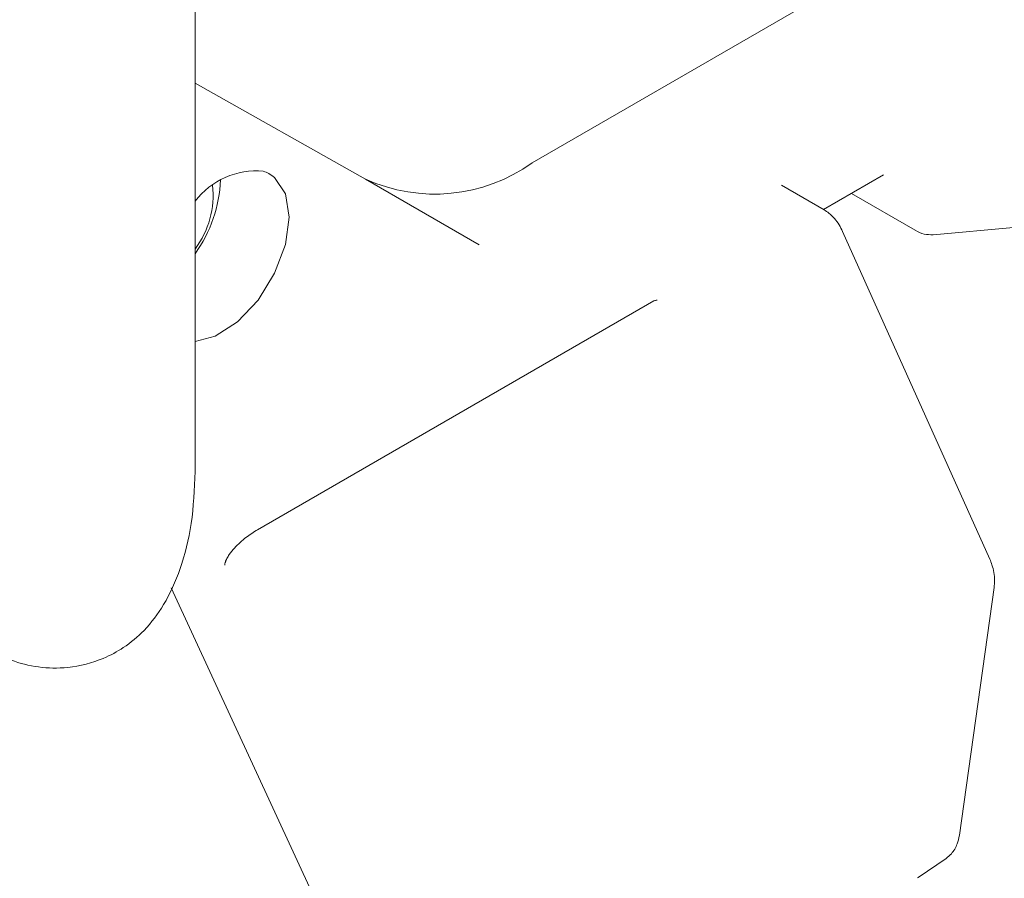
# Model space of a CAD drawing. Header units: millimetres. Extents: x 63 to 559, y 25 to 389.
# Tile 27 of 88: x 120.31 to 129.2, y 279.51 to 287.26. Entities that reach past the tile are written whole.
import ezdxf

# ---------------------------------------------------------------- set-up
doc = ezdxf.new("R2010")
doc.units = ezdxf.units.MM

msp = doc.modelspace()

# ---------------------------------------------------------------- linework, layer by layer
at = {"color": 7, "linetype": 'Continuous', "lineweight": 15}
for p, q in [((121.8975, 283.1639), (121.8975, 298.7096)), ((129.2685, 288.4647), (124.9375, 285.9645)), ((123.4353, 285.8173), (121.8975, 286.6839)), ((127.5669, 285.5431), (128.1088, 285.8559)), ((123.4353, 285.8173), (124.4594, 285.2261)), ((127.5711, 285.5407), (127.1872, 285.7623)), ((127.8177, 285.6878), (128.3932, 285.3556)), ((129.0666, 282.3895), (127.7385, 285.3464)), ((128.5552, 285.3156), (129.2797, 285.3804)), ((122.4602, 282.6551), (126.0354, 284.719)), ((123.265, 278.7047), (121.6826, 282.1302)), ((128.7923, 279.898), (129.1061, 282.1339)), ((128.42, 279.5167), (128.6729, 279.6897)), ((128.6729, 279.6897), (128.668, 279.6867)), ((128.42, 279.5167), (128.4151, 279.5137))]:
    msp.add_line(p, q, dxfattribs=at)
at = {"color": 7, "linetype": 'Continuous', "lineweight": 15, "flags": 128}
msp.add_lwpolyline([(121.8975, 284.3527), (122.0797, 284.4006), (122.2802, 284.5302), (122.4655, 284.7266), (122.615, 284.9678), (122.7119, 285.2268), (122.7455, 285.4749), (122.712, 285.6842), (122.6151, 285.8314)], dxfattribs=at)
at = {"color": 7, "linetype": 'Continuous', "lineweight": 15}
for centre, radius, start, end in [((124.0592, 287.1896), 1.5074, 245.55258, 305.63912), ((122.4498, 285.198), 0.694, 84.8169, 142.73269), ((120.889, 285.8636), 1.2389, 324.49793, 357.59393), ((121.2505, 285.6719), 0.8088, 323.13095, 6.40728)]:
    msp.add_arc(centre, radius, start, end, dxfattribs=at)
msp.add_ellipse((122.3977, 282.5592), major_axis=(0.2269, 0.24), ratio=0.21786, start_param=2.564132, end_param=2.915064, dxfattribs=at)
for points, knots in [([(122.6151, 285.8314), (122.5978, 285.8449), (122.5662, 285.8695), (122.5292, 285.8831), (122.5125, 285.8892)], [0, 0, 0, 0, 0.549492, 1, 1, 1, 1]), ([(127.7385, 285.3464), (127.7287, 285.3661), (127.6972, 285.429), (127.6386, 285.497), (127.586, 285.531), (127.5711, 285.5407)], [0, 0, 0, 0, 0.244852, 0.784847, 1, 1, 1, 1]), ([(128.3932, 285.3556), (128.4203, 285.342), (128.4723, 285.3161), (128.5284, 285.3158), (128.5552, 285.3156)], [0, 0, 0, 0, 0.521314, 1, 1, 1, 1]), ([(126.0358, 284.7187), (126.0472, 284.722), (126.0634, 284.7267), (126.0643, 284.7261), (126.0645, 284.7259)], [0, 0, 0, 0, 0.703124, 1, 1, 1, 1]), ([(119.3943, 282.2057), (119.469, 282.1034), (119.6114, 281.9082), (119.8934, 281.6514), (120.1637, 281.4892), (120.4772, 281.4081), (120.7703, 281.4011), (121.0456, 281.4731), (121.2708, 281.5962), (121.4538, 281.7511), (121.6291, 281.9834), (121.7741, 282.3017), (121.8768, 282.7053), (121.8906, 283.0204), (121.8975, 283.1797)], [0, 0, 0, 0, 0.087957, 0.167902, 0.291484, 0.35849, 0.422695, 0.502932, 0.556669, 0.624817, 0.706195, 0.798989, 0.898375, 1, 1, 1, 1]), ([(122.1697, 282.3582), (122.1698, 282.3589), (122.1701, 282.3608), (122.172, 282.3678), (122.1766, 282.3802), (122.1872, 282.4021), (122.2118, 282.4414), (122.2682, 282.5099), (122.3556, 282.5889), (122.4256, 282.6332), (122.4602, 282.6551)], [0, 0, 0, 0, 0.008997, 0.028953, 0.05573, 0.099693, 0.181946, 0.347382, 0.677253, 1, 1, 1, 1]), ([(129.1061, 282.1339), (129.108, 282.1554), (129.114, 282.222), (129.0985, 282.3115), (129.0735, 282.3726), (129.0666, 282.3895)], [0, 0, 0, 0, 0.255445, 0.794075, 1, 1, 1, 1]), ([(128.6729, 279.6897), (128.6894, 279.7031), (128.7321, 279.7377), (128.7742, 279.8103), (128.7869, 279.8715), (128.7923, 279.898)], [0, 0, 0, 0, 0.263045, 0.680758, 1, 1, 1, 1])]:
    msp.add_open_spline(points, degree=3, knots=knots, dxfattribs=at)

doc.saveas('drawing.dxf')
